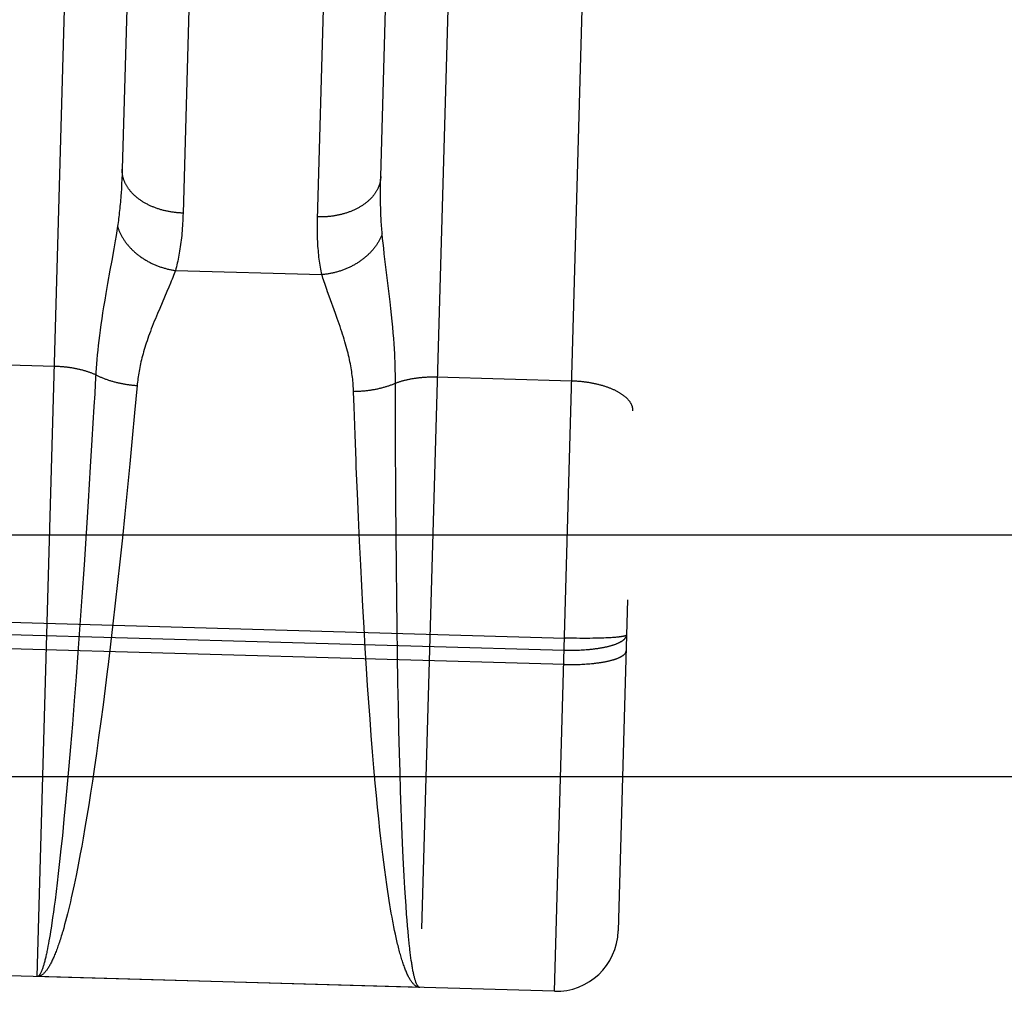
# Model space of a CAD drawing. Header units: inches. Extents: x 0 to 142, y 0 to 92.
# Tile 7 of 65: x 54.89 to 55.366, y 5.247 to 5.716. Entities that reach past the tile are written whole.
import ezdxf

# ---------------------------------------------------------------- set-up
doc = ezdxf.new("R2010")
doc.units = ezdxf.units.IN
doc.header["$LTSCALE"] = 7.824912
doc.header["$MEASUREMENT"] = 0
doc.linetypes.add('HIDDEN', pattern=[0.2, 0.1, -0.1])
doc.layers.get('0').update_dxf_attribs({"linetype": 'CONTINUOUS'})
doc.layers.add('02___PRT_ALL_AXES', color=7, linetype='CONTINUOUS')
doc.layers.add('DEFAULT_2', color=8, linetype='HIDDEN')

msp = doc.modelspace()

# ---------------------------------------------------------------- linework, layer by layer
at = {"color": 3, "linetype": 'Continuous'}
for p, q in [((34.33042, 5.46709), (57.17142, 5.46709)), ((57.28842, 5.35009), (34.21342, 5.35009))]:
    msp.add_line(p, q, dxfattribs=at)
at = {"layer": '02___PRT_ALL_AXES', "color": 8, "linetype": 'HIDDEN'}
msp.add_line((55.14865, 5.24655), (54.58388, 5.26259), dxfattribs=at)
at = {"layer": 'DEFAULT_2', "color": 8, "linetype": 'HIDDEN'}
for p, q in [((55.14865, 5.24655), (55.19933, 7.03083)), ((55.22846, 6.99999), (55.17949, 5.27568)), ((54.89875, 5.25364), (54.92177, 6.06411)), ((55.1067, 6.05886), (55.08368, 5.24839)), ((54.97905, 5.96763), (54.96925, 5.62255)), ((55.0342, 5.61944), (55.04399, 5.96446)), ((54.94856, 5.95086), (54.93984, 5.64378)), ((54.93984, 5.64378), (54.93977, 5.64135)), ((54.93967, 5.63898), (54.93956, 5.63665)), ((54.93977, 5.64135), (54.93967, 5.63898)), ((55.06469, 5.63543), (55.06473, 5.6378)), ((55.06473, 5.6378), (55.06479, 5.64023)), ((54.93956, 5.63665), (54.93944, 5.63438)), ((55.06466, 5.63082), (55.06467, 5.6331)), ((55.06467, 5.6331), (55.06469, 5.63543)), ((55.06468, 5.62859), (55.06466, 5.63082)), ((54.93726, 5.61399), (54.93689, 5.61167)), ((54.9376, 5.61619), (54.93726, 5.61399)), ((54.93648, 5.60923), (54.93581, 5.60532)), ((54.93689, 5.61167), (54.93648, 5.60923)), ((55.06568, 5.61034), (55.06546, 5.61256)), ((55.06592, 5.608), (55.06568, 5.61034)), ((54.93581, 5.60532), (54.9348, 5.59962)), ((55.06619, 5.60554), (55.06592, 5.608)), ((55.06648, 5.60295), (55.06619, 5.60554)), ((55.0668, 5.60022), (55.06648, 5.60295)), ((55.06927, 5.57973), (55.0668, 5.60022)), ((54.96555, 5.59483), (55.03635, 5.59282)), ((54.9328, 5.58854), (54.93194, 5.58363)), ((54.96236, 5.58672), (54.96147, 5.58464)), ((54.96318, 5.5887), (54.96236, 5.58672)), ((54.93139, 5.58043), (54.93088, 5.57732)), ((54.93194, 5.58363), (54.93139, 5.58043)), ((54.96147, 5.58464), (54.95798, 5.57653)), ((55.04287, 5.57411), (55.03984, 5.58241)), ((54.93088, 5.57732), (54.9304, 5.57433)), ((54.95798, 5.57653), (54.95693, 5.57403)), ((55.06964, 5.5765), (55.06927, 5.57973)), ((55.06997, 5.57337), (55.06964, 5.5765)), ((54.92996, 5.57144), (54.92956, 5.56868)), ((54.9304, 5.57433), (54.92996, 5.57144)), ((54.95693, 5.57403), (54.95588, 5.57153)), ((55.04378, 5.57157), (55.04287, 5.57411)), ((55.07028, 5.57035), (55.06997, 5.57337)), ((54.92919, 5.56602), (54.92886, 5.56347)), ((54.92956, 5.56868), (54.92919, 5.56602)), ((55.07056, 5.56745), (55.07028, 5.57035)), ((55.0708, 5.56467), (55.07056, 5.56745)), ((54.92856, 5.56101), (54.92829, 5.55862)), ((54.92886, 5.56347), (54.92856, 5.56101)), ((55.07102, 5.562), (55.0708, 5.56467)), ((55.0712, 5.55943), (55.07102, 5.562)), ((54.92804, 5.55631), (54.92782, 5.55405)), ((54.92829, 5.55862), (54.92804, 5.55631)), ((55.07136, 5.55695), (55.0712, 5.55943)), ((55.0715, 5.55456), (55.07136, 5.55695)), ((54.92763, 5.55184), (54.92745, 5.54967)), ((54.92782, 5.55405), (54.92763, 5.55184)), ((54.90713, 5.5485), (54.84174, 5.55035)), ((54.9273, 5.54755), (54.92717, 5.54546)), ((54.92745, 5.54967), (54.9273, 5.54755)), ((55.07174, 5.54885), (55.07166, 5.55109)), ((55.0718, 5.54665), (55.07174, 5.54885)), ((54.92717, 5.54546), (54.92685, 5.53988)), ((55.07184, 5.5445), (55.0718, 5.54665)), ((55.15702, 5.5414), (55.09164, 5.54325)), ((54.92685, 5.53988), (54.92658, 5.53527)), ((54.94707, 5.53924), (54.94587, 5.52604)), ((54.92658, 5.53527), (54.92621, 5.52904)), ((55.05189, 5.52898), (55.05164, 5.53627)), ((55.07188, 5.52959), (55.07187, 5.53423)), ((54.92621, 5.52904), (54.92574, 5.52111)), ((55.05237, 5.51544), (55.05189, 5.52898)), ((55.07189, 5.52332), (55.07188, 5.52959)), ((54.94587, 5.52604), (54.94473, 5.51388)), ((55.07191, 5.51696), (55.07189, 5.52332)), ((54.92574, 5.52111), (54.92526, 5.51306)), ((54.94473, 5.51388), (54.94353, 5.50137)), ((55.05284, 5.50301), (55.05237, 5.51544)), ((55.07194, 5.50727), (55.07191, 5.51696)), ((54.92526, 5.51306), (54.92445, 5.49994)), ((55.07201, 5.49242), (55.07194, 5.50727)), ((54.92445, 5.49994), (54.92341, 5.48321)), ((54.94353, 5.50137), (54.94228, 5.48858)), ((55.05297, 5.49985), (55.05284, 5.50301)), ((55.05349, 5.48704), (55.05297, 5.49985)), ((55.07206, 5.48405), (55.07201, 5.49242)), ((54.94228, 5.48858), (54.94113, 5.47721)), ((55.05398, 5.47564), (55.05349, 5.48704)), ((54.92341, 5.48321), (54.92242, 5.46795)), ((55.07218, 5.46711), (55.07206, 5.48405)), ((54.94113, 5.47721), (54.93995, 5.4657)), ((55.05451, 5.4641), (55.05398, 5.47564)), ((54.92242, 5.46795), (54.92141, 5.45258)), ((55.07231, 5.45172), (55.07218, 5.46711)), ((54.93995, 5.4657), (54.93872, 5.4541)), ((55.05507, 5.45246), (55.05451, 5.4641)), ((54.92141, 5.45258), (54.92036, 5.4372)), ((54.93872, 5.4541), (54.93764, 5.44412)), ((55.05558, 5.44244), (55.05507, 5.45246)), ((55.07248, 5.4363), (55.07231, 5.45172)), ((54.93764, 5.44412), (54.93653, 5.43413)), ((55.05611, 5.4324), (55.05558, 5.44244)), ((54.58746, 5.43329), (55.15392, 5.4172)), ((54.92036, 5.4372), (54.9194, 5.4236)), ((54.93653, 5.43413), (54.93539, 5.42416)), ((55.07265, 5.42264), (55.07248, 5.4363)), ((55.05668, 5.42238), (55.05611, 5.4324)), ((54.58814, 5.42744), (55.15333, 5.41139)), ((54.9194, 5.4236), (54.91843, 5.41013)), ((54.93539, 5.42416), (54.93423, 5.41424)), ((55.15356, 5.40447), (54.58836, 5.42052)), ((55.05727, 5.4124), (55.05668, 5.42238)), ((55.07286, 5.4091), (55.07265, 5.42264)), ((54.93423, 5.41424), (54.93304, 5.4044)), ((55.15769, 5.41712), (55.15602, 5.41715)), ((55.15935, 5.4171), (55.15769, 5.41712)), ((55.16099, 5.41708), (55.15935, 5.4171)), ((55.16261, 5.41707), (55.16099, 5.41708)), ((55.1642, 5.41707), (55.16261, 5.41707)), ((55.16575, 5.41708), (55.1642, 5.41707)), ((55.16727, 5.41709), (55.16575, 5.41708)), ((55.16838, 5.41711), (55.16727, 5.41709)), ((55.16946, 5.41713), (55.16838, 5.41711)), ((55.17052, 5.41716), (55.16946, 5.41713)), ((55.17154, 5.41719), (55.17052, 5.41716)), ((55.17254, 5.41723), (55.17154, 5.41719)), ((55.1735, 5.41727), (55.17254, 5.41723)), ((55.17442, 5.41731), (55.1735, 5.41727)), ((55.17502, 5.41734), (55.17442, 5.41731)), ((55.1756, 5.41737), (55.17502, 5.41734)), ((55.17616, 5.41741), (55.1756, 5.41737)), ((55.1767, 5.41744), (55.17616, 5.41741)), ((55.17723, 5.41748), (55.1767, 5.41744)), ((55.17774, 5.41752), (55.17723, 5.41748)), ((55.17823, 5.41757), (55.17774, 5.41752)), ((55.17869, 5.41761), (55.17823, 5.41757)), ((55.17914, 5.41765), (55.17869, 5.41761)), ((55.17957, 5.4177), (55.17914, 5.41765)), ((54.91843, 5.41013), (54.91756, 5.39844)), ((55.05789, 5.40249), (55.05727, 5.4124)), ((55.07309, 5.39569), (55.07286, 5.4091)), ((55.15333, 5.41139), (55.15417, 5.41137)), ((55.15417, 5.41137), (55.15501, 5.41135)), ((55.15501, 5.41135), (55.15585, 5.41135)), ((55.15585, 5.41135), (55.15669, 5.41134)), ((55.15669, 5.41134), (55.15753, 5.41135)), ((55.15753, 5.41135), (55.15836, 5.41136)), ((55.15836, 5.41136), (55.15919, 5.41138)), ((55.15919, 5.41138), (55.16001, 5.4114)), ((55.16001, 5.4114), (55.16083, 5.41144)), ((55.16083, 5.41144), (55.16164, 5.41147)), ((55.16164, 5.41147), (55.16245, 5.41152)), ((55.16245, 5.41152), (55.16325, 5.41157)), ((55.16325, 5.41157), (55.16404, 5.41163)), ((54.93304, 5.4044), (54.93264, 5.40111)), ((55.15356, 5.40447), (55.1544, 5.40445)), ((55.1544, 5.40445), (55.15524, 5.40444)), ((55.15524, 5.40444), (55.15608, 5.40444)), ((55.15608, 5.40444), (55.15691, 5.40444)), ((55.15691, 5.40444), (55.15775, 5.40444)), ((55.15775, 5.40444), (55.15858, 5.40445)), ((55.15858, 5.40445), (55.1594, 5.40447)), ((55.1594, 5.40447), (55.16022, 5.40449)), ((55.16022, 5.40449), (55.16104, 5.40452)), ((55.16104, 5.40452), (55.16185, 5.40456)), ((55.16185, 5.40456), (55.16265, 5.4046)), ((55.16265, 5.4046), (55.16345, 5.40464)), ((55.16345, 5.40464), (55.16423, 5.4047)), ((55.16423, 5.4047), (55.16501, 5.40475)), ((55.16501, 5.40475), (55.16578, 5.40482)), ((55.16578, 5.40482), (55.16654, 5.40489)), ((55.16654, 5.40489), (55.16729, 5.40496)), ((54.93264, 5.40111), (54.93162, 5.39295)), ((55.05843, 5.39425), (55.05789, 5.40249)), ((54.91756, 5.39844), (54.91667, 5.38692)), ((55.07331, 5.3841), (55.07309, 5.39569)), ((54.93162, 5.39295), (54.93059, 5.38488)), ((55.05899, 5.38608), (55.05843, 5.39425)), ((54.91667, 5.38692), (54.91577, 5.37563)), ((55.05958, 5.37801), (55.05899, 5.38608)), ((54.93059, 5.38488), (54.92954, 5.37693)), ((55.07357, 5.37275), (55.07331, 5.3841)), ((54.91577, 5.37563), (54.91487, 5.36463)), ((54.92954, 5.37693), (54.92847, 5.3691)), ((55.06018, 5.37006), (55.05958, 5.37801)), ((55.07384, 5.36167), (55.07357, 5.37275)), ((54.92847, 5.3691), (54.9274, 5.36143)), ((55.06081, 5.36224), (55.06018, 5.37006)), ((54.91487, 5.36463), (54.91409, 5.35547)), ((54.9274, 5.36143), (54.92631, 5.35391)), ((55.06145, 5.35458), (55.06081, 5.36224)), ((55.0741, 5.35243), (55.07384, 5.36167)), ((54.91409, 5.35547), (54.9133, 5.34657)), ((54.92631, 5.35391), (54.92544, 5.34803)), ((55.06212, 5.34709), (55.06145, 5.35458)), ((55.07437, 5.34346), (55.0741, 5.35243)), ((54.92544, 5.34803), (54.92456, 5.34226)), ((55.06266, 5.34122), (55.06212, 5.34709)), ((54.9133, 5.34657), (54.91252, 5.33797)), ((54.92456, 5.34226), (54.92367, 5.33663)), ((55.07467, 5.33478), (55.07437, 5.34346)), ((54.91252, 5.33797), (54.91173, 5.32967)), ((55.06322, 5.33548), (55.06266, 5.34122)), ((54.92367, 5.33663), (54.92277, 5.33112)), ((55.0638, 5.32987), (55.06322, 5.33548)), ((55.07498, 5.3264), (55.07467, 5.33478)), ((54.91173, 5.32967), (54.91094, 5.32172)), ((54.92277, 5.33112), (54.92188, 5.32576)), ((55.06438, 5.32439), (55.0638, 5.32987)), ((54.92188, 5.32576), (54.92097, 5.32055)), ((55.06483, 5.32038), (55.06438, 5.32439)), ((55.07514, 5.32233), (55.07498, 5.3264)), ((54.91094, 5.32172), (54.91028, 5.31536)), ((54.92097, 5.32055), (54.92029, 5.31674)), ((55.06529, 5.31645), (55.06483, 5.32038)), ((55.07549, 5.31446), (55.07514, 5.32233)), ((54.91028, 5.31536), (54.90963, 5.30926)), ((54.92029, 5.31674), (54.91961, 5.31303)), ((55.06575, 5.31261), (55.06529, 5.31645)), ((55.07579, 5.30818), (55.07549, 5.31446)), ((54.90963, 5.30926), (54.90897, 5.30343)), ((54.91893, 5.3094), (54.91824, 5.30587)), ((54.91961, 5.31303), (54.91893, 5.3094)), ((55.06622, 5.30886), (55.06575, 5.31261)), ((55.0667, 5.3052), (55.06622, 5.30886)), ((54.91824, 5.30587), (54.91756, 5.30244)), ((55.06718, 5.30164), (55.0667, 5.3052)), ((55.0761, 5.30216), (55.07579, 5.30818)), ((54.90897, 5.30343), (54.90845, 5.29897)), ((54.9171, 5.3002), (54.91664, 5.29802)), ((54.91756, 5.30244), (54.9171, 5.3002)), ((55.06767, 5.29817), (55.06718, 5.30164)), ((55.07643, 5.29641), (55.0761, 5.30216)), ((54.90793, 5.29469), (54.90741, 5.2906)), ((54.90845, 5.29897), (54.90793, 5.29469)), ((54.91618, 5.29587), (54.91572, 5.29378)), ((54.91664, 5.29802), (54.91618, 5.29587)), ((55.06817, 5.29481), (55.06767, 5.29817)), ((55.0685, 5.29262), (55.06817, 5.29481)), ((55.0767, 5.29202), (55.07643, 5.29641)), ((54.90741, 5.2906), (54.90703, 5.28767)), ((54.91526, 5.29173), (54.9148, 5.28973)), ((54.91572, 5.29378), (54.91526, 5.29173)), ((55.06884, 5.29048), (55.0685, 5.29262)), ((55.06918, 5.28838), (55.06884, 5.29048)), ((55.07698, 5.28782), (55.0767, 5.29202)), ((54.90703, 5.28767), (54.90664, 5.28484)), ((54.91388, 5.28587), (54.91342, 5.28402)), ((54.91434, 5.28778), (54.91388, 5.28587)), ((54.9148, 5.28973), (54.91434, 5.28778)), ((55.06953, 5.28633), (55.06918, 5.28838)), ((55.06987, 5.28434), (55.06953, 5.28633)), ((55.07727, 5.2838), (55.07698, 5.28782)), ((54.90626, 5.28212), (54.90588, 5.27953)), ((54.90664, 5.28484), (54.90626, 5.28212)), ((54.9125, 5.28046), (54.91204, 5.27876)), ((54.91296, 5.28222), (54.9125, 5.28046)), ((54.91342, 5.28402), (54.91296, 5.28222)), ((55.07022, 5.28238), (55.06987, 5.28434)), ((55.07058, 5.28048), (55.07022, 5.28238)), ((55.07749, 5.28092), (55.07727, 5.2838)), ((55.07772, 5.27815), (55.07749, 5.28092)), ((54.9055, 5.27704), (54.90524, 5.27545)), ((54.90588, 5.27953), (54.9055, 5.27704)), ((54.91204, 5.27876), (54.91158, 5.27711)), ((55.07147, 5.27595), (55.07111, 5.27772)), ((55.07184, 5.27422), (55.07147, 5.27595)), ((55.07795, 5.2755), (55.07772, 5.27815)), ((54.90449, 5.271), (54.90424, 5.26963)), ((54.90474, 5.27243), (54.90449, 5.271)), ((54.90499, 5.27392), (54.90474, 5.27243)), ((54.90524, 5.27545), (54.90499, 5.27392)), ((55.0722, 5.27255), (55.07184, 5.27422)), ((55.07257, 5.27093), (55.0722, 5.27255)), ((55.07819, 5.27296), (55.07795, 5.2755)), ((55.07835, 5.27133), (55.07819, 5.27296)), ((55.07851, 5.26975), (55.07835, 5.27133)), ((54.90399, 5.26831), (54.90375, 5.26704)), ((54.90424, 5.26963), (54.90399, 5.26831)), ((55.07868, 5.26823), (55.07851, 5.26975)), ((55.07919, 5.26399), (55.07902, 5.26535)), ((55.07936, 5.26268), (55.07919, 5.26399)), ((55.07954, 5.26143), (55.07936, 5.26268)), ((55.07971, 5.26024), (55.07954, 5.26143)), ((55.08368, 5.24839), (54.89875, 5.25364))]:
    msp.add_line(p, q, dxfattribs=at)
for points in [[(55.06479, 5.64023), (55.07352, 5.94731), (55.07356, 5.94852)], [(54.96925, 5.62255), (54.96883, 5.62257), (54.96841, 5.62259), (54.96799, 5.62261), (54.96757, 5.62263), (54.96715, 5.62266), (54.96673, 5.6227), (54.96632, 5.62274), (54.9659, 5.62278), (54.96548, 5.62282), (54.96507, 5.62287), (54.96465, 5.62293), (54.96424, 5.62298), (54.96383, 5.62305), (54.96341, 5.62311), (54.963, 5.62318), (54.96259, 5.62325), (54.96219, 5.62333), (54.96178, 5.62341), (54.96138, 5.6235), (54.96097, 5.62359), (54.96057, 5.62368), (54.96017, 5.62378), (54.95978, 5.62388), (54.95938, 5.62398), (54.95899, 5.62409), (54.9586, 5.6242), (54.95821, 5.62431), (54.95782, 5.62443), (54.95744, 5.62455), (54.95705, 5.62468), (54.95668, 5.62481), (54.9563, 5.62494), (54.95592, 5.62508), (54.95555, 5.62522), (54.95519, 5.62536), (54.95482, 5.62551), (54.95446, 5.62566), (54.9541, 5.62581), (54.95374, 5.62597), (54.95339, 5.62613), (54.95304, 5.62629), (54.95269, 5.62646), (54.95235, 5.62663), (54.95201, 5.6268), (54.95167, 5.62698), (54.95134, 5.62716), (54.95101, 5.62734), (54.95068, 5.62753), (54.95036, 5.62772), (54.95004, 5.62791), (54.94973, 5.62811), (54.94942, 5.6283), (54.94911, 5.6285), (54.94881, 5.62871), (54.94851, 5.62891), (54.94822, 5.62912), (54.94793, 5.62934), (54.94764, 5.62955), (54.94736, 5.62977), (54.94709, 5.62999), (54.94681, 5.63021), (54.94655, 5.63043), (54.94628, 5.63066), (54.94603, 5.63089), (54.94577, 5.63112), (54.94552, 5.63136), (54.94528, 5.63159), (54.94504, 5.63183), (54.94481, 5.63207), (54.94458, 5.63232), (54.94435, 5.63256), (54.94413, 5.63281), (54.94392, 5.63306), (54.94371, 5.63331), (54.9435, 5.63356), (54.94331, 5.63382), (54.94311, 5.63407), (54.94292, 5.63433), (54.94274, 5.63459), (54.94256, 5.63485), (54.94239, 5.63512), (54.94222, 5.63538), (54.94206, 5.63565), (54.9419, 5.63592), (54.94175, 5.63619), (54.94161, 5.63646), (54.94147, 5.63673), (54.94134, 5.637), (54.94121, 5.63728), (54.94108, 5.63755), (54.94097, 5.63783), (54.94086, 5.63811), (54.94075, 5.63838), (54.94065, 5.63866), (54.94056, 5.63894), (54.94047, 5.63922), (54.94038, 5.63951), (54.94031, 5.63979), (54.94024, 5.64007), (54.94017, 5.64035), (54.94011, 5.64064), (54.94006, 5.64092), (54.94001, 5.64121), (54.93997, 5.64149), (54.93993, 5.64178), (54.9399, 5.64206), (54.93988, 5.64235), (54.93986, 5.64263), (54.93985, 5.64292), (54.93984, 5.64321), (54.93984, 5.64349), (54.93984, 5.64378)], [(55.06479, 5.64023), (55.06478, 5.63994), (55.06477, 5.63966), (55.06474, 5.63937), (55.06471, 5.63909), (55.06468, 5.6388), (55.06464, 5.63852), (55.06459, 5.63824), (55.06454, 5.63795), (55.06448, 5.63767), (55.06442, 5.63739), (55.06435, 5.63711), (55.06427, 5.63683), (55.06419, 5.63655), (55.0641, 5.63627), (55.06401, 5.63599), (55.06391, 5.63572), (55.06381, 5.63544), (55.0637, 5.63517), (55.06358, 5.63489), (55.06346, 5.63462), (55.06333, 5.63435), (55.0632, 5.63408), (55.06306, 5.63382), (55.06292, 5.63355), (55.06277, 5.63328), (55.06262, 5.63302), (55.06245, 5.63276), (55.06229, 5.6325), (55.06212, 5.63224), (55.06194, 5.63198), (55.06176, 5.63173), (55.06157, 5.63147), (55.06138, 5.63122), (55.06118, 5.63097), (55.06098, 5.63073), (55.06077, 5.63048), (55.06056, 5.63024), (55.06034, 5.63), (55.06012, 5.62976), (55.05989, 5.62952), (55.05966, 5.62929), (55.05942, 5.62905), (55.05918, 5.62882), (55.05893, 5.6286), (55.05868, 5.62837), (55.05842, 5.62815), (55.05816, 5.62793), (55.05789, 5.62771), (55.05762, 5.6275), (55.05734, 5.62729), (55.05706, 5.62708), (55.05678, 5.62687), (55.05649, 5.62667), (55.0562, 5.62647), (55.0559, 5.62627), (55.0556, 5.62607), (55.0553, 5.62588), (55.05499, 5.62569), (55.05467, 5.62551), (55.05436, 5.62532), (55.05404, 5.62514), (55.05371, 5.62497), (55.05338, 5.62479), (55.05305, 5.62462), (55.05271, 5.62446), (55.05238, 5.62429), (55.05203, 5.62413), (55.05169, 5.62397), (55.05134, 5.62382), (55.05098, 5.62367), (55.05063, 5.62352), (55.05027, 5.62338), (55.04991, 5.62324), (55.04954, 5.6231), (55.04918, 5.62297), (55.0488, 5.62284), (55.04843, 5.62271), (55.04806, 5.62259), (55.04768, 5.62247), (55.0473, 5.62236), (55.04691, 5.62225), (55.04653, 5.62214), (55.04614, 5.62203), (55.04575, 5.62193), (55.04535, 5.62184), (55.04496, 5.62174), (55.04456, 5.62166), (55.04416, 5.62157), (55.04376, 5.62149), (55.04336, 5.62141), (55.04296, 5.62134), (55.04255, 5.62127), (55.04214, 5.6212), (55.04174, 5.62114), (55.04133, 5.62108), (55.04091, 5.62103), (55.0405, 5.62098), (55.04009, 5.62093), (55.03967, 5.62089), (55.03926, 5.62085), (55.03884, 5.62082), (55.03842, 5.62079), (55.03801, 5.62076), (55.03759, 5.62074), (55.03717, 5.62072), (55.03675, 5.62071), (55.03633, 5.6207), (55.03591, 5.62069), (55.03549, 5.62069), (55.03507, 5.62069), (55.03465, 5.6207), (55.03423, 5.62071)], [(54.93944, 5.63438), (54.9393, 5.63215), (54.93922, 5.63106), (54.93914, 5.62998), (54.93905, 5.62891), (54.93897, 5.62785), (54.93887, 5.62681), (54.93878, 5.62578), (54.93868, 5.62476), (54.93857, 5.62376), (54.93846, 5.62277), (54.93835, 5.62179), (54.93824, 5.62083), (54.93812, 5.61987), (54.93799, 5.61893), (54.93787, 5.61801), (54.93774, 5.61709), (54.9376, 5.61619)], [(55.06546, 5.61256), (55.06538, 5.61347), (55.0653, 5.61439), (55.06523, 5.61532), (55.06516, 5.61626), (55.06509, 5.61722), (55.06503, 5.61819), (55.06498, 5.61918), (55.06493, 5.62017), (55.06488, 5.62118), (55.06484, 5.6222), (55.0648, 5.62323), (55.06477, 5.62428), (55.06474, 5.62534), (55.06471, 5.62641), (55.06469, 5.62749), (55.06468, 5.62859)], [(54.96925, 5.62255), (54.96921, 5.62129), (54.96916, 5.62004), (54.96911, 5.61881), (54.96904, 5.61759), (54.96897, 5.61639), (54.96889, 5.61521), (54.9688, 5.61404), (54.9687, 5.61289), (54.96859, 5.61175), (54.96848, 5.61063), (54.96836, 5.60952), (54.96823, 5.60844), (54.96809, 5.60736), (54.96794, 5.6063), (54.96778, 5.60526), (54.96762, 5.60424), (54.96745, 5.60323), (54.96727, 5.60223), (54.96708, 5.60125), (54.96689, 5.60029), (54.96668, 5.59934), (54.96647, 5.59841), (54.96625, 5.59749), (54.96603, 5.59659), (54.96579, 5.5957), (54.96555, 5.59483)], [(55.03635, 5.59282), (55.03616, 5.5937), (55.03597, 5.5946), (55.0358, 5.59552), (55.03563, 5.59644), (55.03547, 5.59739), (55.03533, 5.59835), (55.03519, 5.59932), (55.03505, 5.60031), (55.03493, 5.60131), (55.03482, 5.60233), (55.03471, 5.60336), (55.03462, 5.60441), (55.03453, 5.60548), (55.03445, 5.60655), (55.03438, 5.60765), (55.03432, 5.60876), (55.03427, 5.60988), (55.03423, 5.61103), (55.0342, 5.61218), (55.03417, 5.61335), (55.03416, 5.61454), (55.03416, 5.61574), (55.03416, 5.61696), (55.03417, 5.6182), (55.0342, 5.61944)], [(54.9376, 5.61619), (54.93771, 5.61585), (54.93781, 5.61552), (54.93793, 5.61518), (54.93805, 5.61484), (54.93817, 5.61451), (54.9383, 5.61417), (54.93844, 5.61384), (54.93858, 5.61351), (54.93873, 5.61318), (54.93888, 5.61285), (54.93904, 5.61252), (54.9392, 5.61219), (54.93937, 5.61186), (54.93955, 5.61154), (54.93973, 5.61121), (54.93991, 5.61089), (54.9401, 5.61057), (54.9403, 5.61025), (54.9405, 5.60993), (54.94071, 5.60961), (54.94092, 5.6093), (54.94114, 5.60898), (54.94136, 5.60867), (54.94159, 5.60836), (54.94182, 5.60806), (54.94205, 5.60775), (54.9423, 5.60745), (54.94254, 5.60715), (54.9428, 5.60685), (54.94305, 5.60655), (54.94331, 5.60626), (54.94358, 5.60597), (54.94385, 5.60568), (54.94412, 5.60539), (54.9444, 5.60511), (54.94469, 5.60483), (54.94498, 5.60455), (54.94527, 5.60428), (54.94556, 5.604), (54.94587, 5.60373), (54.94617, 5.60347), (54.94648, 5.6032), (54.94679, 5.60294), (54.94711, 5.60268), (54.94743, 5.60243), (54.94776, 5.60218), (54.94808, 5.60193), (54.94842, 5.60169), (54.94875, 5.60144), (54.94909, 5.60121), (54.94943, 5.60097), (54.94978, 5.60074), (54.95013, 5.60051), (54.95048, 5.60029), (54.95084, 5.60007), (54.9512, 5.59985), (54.95156, 5.59964), (54.95193, 5.59943), (54.95229, 5.59923), (54.95266, 5.59902), (54.95304, 5.59883), (54.95341, 5.59863), (54.95379, 5.59844), (54.95418, 5.59826), (54.95456, 5.59808), (54.95495, 5.5979), (54.95533, 5.59773), (54.95572, 5.59756), (54.95612, 5.59739), (54.95651, 5.59723), (54.95691, 5.59708), (54.95731, 5.59692), (54.95771, 5.59678), (54.95811, 5.59663), (54.95851, 5.59649), (54.95892, 5.59636), (54.95933, 5.59623), (54.95974, 5.5961), (54.96015, 5.59598), (54.96056, 5.59587), (54.96097, 5.59575), (54.96138, 5.59565), (54.9618, 5.59554), (54.96221, 5.59545), (54.96263, 5.59535), (54.96304, 5.59526), (54.96346, 5.59518), (54.96388, 5.5951), (54.9643, 5.59502), (54.96472, 5.59495), (54.96513, 5.59489), (54.96555, 5.59483)], [(55.06546, 5.61256), (55.06534, 5.61223), (55.06522, 5.6119), (55.06508, 5.61157), (55.06495, 5.61124), (55.0648, 5.61091), (55.06465, 5.61059), (55.0645, 5.61026), (55.06434, 5.60994), (55.06417, 5.60961), (55.064, 5.60929), (55.06382, 5.60897), (55.06364, 5.60865), (55.06345, 5.60834), (55.06326, 5.60802), (55.06306, 5.60771), (55.06286, 5.6074), (55.06265, 5.60709), (55.06244, 5.60678), (55.06222, 5.60647), (55.06199, 5.60617), (55.06176, 5.60587), (55.06153, 5.60557), (55.06129, 5.60527), (55.06104, 5.60497), (55.0608, 5.60468), (55.06054, 5.60439), (55.06028, 5.6041), (55.06002, 5.60381), (55.05975, 5.60353), (55.05948, 5.60325), (55.0592, 5.60297), (55.05892, 5.60269), (55.05863, 5.60242), (55.05834, 5.60215), (55.05805, 5.60188), (55.05775, 5.60162), (55.05744, 5.60136), (55.05714, 5.6011), (55.05682, 5.60084), (55.05651, 5.60059), (55.05619, 5.60034), (55.05586, 5.6001), (55.05554, 5.59985), (55.05521, 5.59961), (55.05487, 5.59938), (55.05453, 5.59915), (55.05419, 5.59892), (55.05384, 5.59869), (55.0535, 5.59847), (55.05314, 5.59825), (55.05279, 5.59804), (55.05243, 5.59782), (55.05207, 5.59762), (55.0517, 5.59741), (55.05133, 5.59721), (55.05096, 5.59702), (55.05059, 5.59683), (55.05021, 5.59664), (55.04983, 5.59646), (55.04945, 5.59628), (55.04907, 5.5961), (55.04868, 5.59593), (55.04829, 5.59576), (55.0479, 5.5956), (55.04751, 5.59544), (55.04711, 5.59528), (55.04671, 5.59513), (55.04631, 5.59498), (55.04591, 5.59484), (55.04551, 5.5947), (55.0451, 5.59457), (55.0447, 5.59444), (55.04429, 5.59432), (55.04388, 5.5942), (55.04347, 5.59408), (55.04306, 5.59397), (55.04264, 5.59386), (55.04223, 5.59376), (55.04181, 5.59366), (55.04139, 5.59357), (55.04098, 5.59348), (55.04056, 5.5934), (55.04014, 5.59332), (55.03972, 5.59324), (55.0393, 5.59317), (55.03888, 5.59311), (55.03846, 5.59305), (55.03803, 5.59299), (55.03761, 5.59294), (55.03719, 5.5929), (55.03677, 5.59285), (55.03635, 5.59282)], [(54.9348, 5.59962), (54.93396, 5.59501), (54.9328, 5.58854)], [(54.96555, 5.59483), (54.96526, 5.59402), (54.96495, 5.59319), (54.96463, 5.59234), (54.96429, 5.59146), (54.96393, 5.59057), (54.96356, 5.58964), (54.96318, 5.5887)], [(55.03984, 5.58241), (55.03908, 5.58454), (55.03872, 5.58557), (55.03837, 5.58656), (55.03804, 5.58753), (55.03772, 5.58847), (55.03742, 5.58939), (55.03713, 5.59028), (55.03686, 5.59115), (55.03659, 5.59199), (55.03635, 5.59282)], [(54.95588, 5.57153), (54.95537, 5.57028), (54.95488, 5.56904), (54.95439, 5.56781), (54.95392, 5.5666), (54.95347, 5.56541), (54.95304, 5.56424), (54.95262, 5.56309), (54.95222, 5.56195), (54.95184, 5.56084), (54.95148, 5.55975), (54.95113, 5.55868), (54.9508, 5.55762), (54.95049, 5.55659), (54.9502, 5.55557), (54.94991, 5.55457), (54.94965, 5.55359), (54.9494, 5.55262), (54.94916, 5.55166), (54.94894, 5.55072), (54.94872, 5.54979), (54.94853, 5.54887), (54.94834, 5.54796), (54.94816, 5.54705), (54.948, 5.54616), (54.94785, 5.54527), (54.94771, 5.54439), (54.94758, 5.54352), (54.94746, 5.54265), (54.94735, 5.54179), (54.94725, 5.54094), (54.94715, 5.54009), (54.94707, 5.53924)], [(55.05164, 5.53627), (55.05161, 5.53712), (55.05157, 5.53798), (55.05151, 5.53883), (55.05145, 5.5397), (55.05138, 5.54057), (55.0513, 5.54145), (55.05121, 5.54234), (55.05111, 5.54323), (55.051, 5.54413), (55.05087, 5.54505), (55.05074, 5.54597), (55.05059, 5.5469), (55.05043, 5.54784), (55.05026, 5.54879), (55.05008, 5.54976), (55.04988, 5.55074), (55.04968, 5.55174), (55.04945, 5.55275), (55.04921, 5.55378), (55.04896, 5.55483), (55.04869, 5.5559), (55.04841, 5.55699), (55.04811, 5.55811), (55.04779, 5.55924), (55.04745, 5.5604), (55.0471, 5.56157), (55.04674, 5.56277), (55.04635, 5.56398), (55.04596, 5.56521), (55.04554, 5.56646), (55.04512, 5.56773), (55.04468, 5.56901), (55.04378, 5.57157)], [(55.07166, 5.55109), (55.07161, 5.55223), (55.0715, 5.55456)], [(54.92712, 5.54443), (54.92681, 5.54456), (54.92651, 5.54469), (54.9262, 5.54481), (54.92589, 5.54494), (54.92557, 5.54506), (54.92525, 5.54519), (54.92493, 5.54531), (54.92461, 5.54543), (54.92428, 5.54554), (54.92395, 5.54566), (54.92361, 5.54577), (54.92327, 5.54588), (54.92293, 5.54599), (54.92258, 5.54609), (54.92224, 5.5462), (54.92189, 5.5463), (54.92153, 5.5464), (54.92118, 5.5465), (54.92082, 5.5466), (54.92046, 5.54669), (54.92009, 5.54678), (54.91973, 5.54687), (54.91936, 5.54696), (54.91899, 5.54704), (54.91861, 5.54713), (54.91824, 5.54721), (54.91786, 5.54728), (54.91748, 5.54736), (54.9171, 5.54743), (54.91672, 5.54751), (54.91633, 5.54757), (54.91594, 5.54764), (54.91555, 5.54771), (54.91516, 5.54777), (54.91477, 5.54783), (54.91438, 5.54788), (54.91398, 5.54794), (54.91359, 5.54799), (54.91319, 5.54804), (54.91279, 5.54809), (54.91239, 5.54813), (54.91199, 5.54818), (54.91159, 5.54822), (54.91119, 5.54825), (54.91078, 5.54829), (54.91038, 5.54832), (54.90997, 5.54835), (54.90957, 5.54838), (54.90916, 5.54841), (54.90875, 5.54843), (54.90835, 5.54845), (54.90794, 5.54847), (54.90753, 5.54848), (54.90713, 5.5485)], [(54.92712, 5.54443), (54.92743, 5.54427), (54.92774, 5.54411), (54.92806, 5.54395), (54.92839, 5.5438), (54.92871, 5.54364), (54.92905, 5.54349), (54.92938, 5.54335), (54.92972, 5.5432), (54.93006, 5.54306), (54.93041, 5.54292), (54.93076, 5.54278), (54.93111, 5.54264), (54.93146, 5.5425), (54.93182, 5.54237), (54.93218, 5.54224), (54.93255, 5.54211), (54.93292, 5.54199), (54.93329, 5.54186), (54.93366, 5.54174), (54.93404, 5.54163), (54.93442, 5.54151), (54.9348, 5.5414), (54.93518, 5.54128), (54.93557, 5.54118), (54.93596, 5.54107), (54.93635, 5.54097), (54.93674, 5.54087), (54.93714, 5.54077), (54.93754, 5.54067), (54.93794, 5.54058), (54.93834, 5.54049), (54.93874, 5.5404), (54.93915, 5.54032), (54.93956, 5.54024), (54.93996, 5.54016), (54.94037, 5.54008), (54.94079, 5.54001), (54.9412, 5.53994), (54.94161, 5.53987), (54.94203, 5.5398), (54.94244, 5.53974), (54.94286, 5.53968), (54.94328, 5.53962), (54.9437, 5.53957), (54.94412, 5.53952), (54.94454, 5.53947), (54.94496, 5.53943), (54.94538, 5.53938), (54.94581, 5.53934), (54.94623, 5.53931), (54.94665, 5.53927), (54.94707, 5.53924)], [(55.07187, 5.53423), (55.07186, 5.54135), (55.07186, 5.54239), (55.07184, 5.5445)], [(55.09164, 5.54325), (55.09124, 5.54326), (55.09083, 5.54327), (55.09042, 5.54327), (55.09001, 5.54327), (55.08961, 5.54327), (55.0892, 5.54326), (55.08879, 5.54326), (55.08839, 5.54325), (55.08798, 5.54323), (55.08758, 5.54322), (55.08718, 5.5432), (55.08677, 5.54318), (55.08637, 5.54316), (55.08597, 5.54313), (55.08557, 5.54311), (55.08517, 5.54308), (55.08477, 5.54304), (55.08438, 5.54301), (55.08398, 5.54297), (55.08359, 5.54293), (55.0832, 5.54289), (55.08281, 5.54285), (55.08242, 5.5428), (55.08203, 5.54275), (55.08165, 5.5427), (55.08126, 5.54264), (55.08088, 5.54259), (55.0805, 5.54253), (55.08013, 5.54247), (55.07975, 5.5424), (55.07938, 5.54234), (55.07901, 5.54227), (55.07864, 5.5422), (55.07827, 5.54212), (55.07791, 5.54205), (55.07755, 5.54197), (55.07719, 5.54189), (55.07683, 5.54181), (55.07648, 5.54172), (55.07613, 5.54164), (55.07578, 5.54155), (55.07544, 5.54146), (55.0751, 5.54136), (55.07476, 5.54127), (55.07442, 5.54117), (55.07409, 5.54107), (55.07376, 5.54097), (55.07344, 5.54086), (55.07312, 5.54076), (55.0728, 5.54065), (55.07248, 5.54054), (55.07217, 5.54043), (55.07186, 5.54031)], [(55.07186, 5.54031), (55.07154, 5.54017), (55.07122, 5.54003), (55.07089, 5.53989), (55.07056, 5.53976), (55.07022, 5.53963), (55.06988, 5.53949), (55.06954, 5.53937), (55.06919, 5.53924), (55.06884, 5.53912), (55.06849, 5.53899), (55.06813, 5.53887), (55.06777, 5.53876), (55.06741, 5.53864), (55.06705, 5.53853), (55.06668, 5.53842), (55.06631, 5.53831), (55.06593, 5.53821), (55.06555, 5.53811), (55.06517, 5.53801), (55.06479, 5.53791), (55.06441, 5.53782), (55.06402, 5.53773), (55.06363, 5.53764), (55.06324, 5.53755), (55.06284, 5.53747), (55.06245, 5.53739), (55.06205, 5.53731), (55.06165, 5.53723), (55.06124, 5.53716), (55.06084, 5.53709), (55.06043, 5.53702), (55.06002, 5.53696), (55.05961, 5.5369), (55.0592, 5.53684), (55.05879, 5.53678), (55.05838, 5.53673), (55.05796, 5.53668), (55.05755, 5.53663), (55.05713, 5.53659), (55.05671, 5.53655), (55.05629, 5.53651), (55.05587, 5.53647), (55.05545, 5.53644), (55.05503, 5.53641), (55.05461, 5.53638), (55.05418, 5.53636), (55.05376, 5.53634), (55.05334, 5.53632), (55.05291, 5.5363), (55.05249, 5.53629), (55.05207, 5.53628), (55.05164, 5.53627)], [(55.18663, 5.52696), (55.18663, 5.52715), (55.18663, 5.52734), (55.18662, 5.52753), (55.1866, 5.52772), (55.18658, 5.52791), (55.18655, 5.5281), (55.18652, 5.5283), (55.18648, 5.52849), (55.18644, 5.52868), (55.18639, 5.52887), (55.18633, 5.52906), (55.18627, 5.52925), (55.1862, 5.52944), (55.18613, 5.52963), (55.18605, 5.52982), (55.18596, 5.53), (55.18587, 5.53019), (55.18577, 5.53038), (55.18567, 5.53057), (55.18556, 5.53075), (55.18545, 5.53094), (55.18533, 5.53113), (55.1852, 5.53131), (55.18507, 5.53149), (55.18493, 5.53168), (55.18479, 5.53186), (55.18464, 5.53204), (55.18449, 5.53222), (55.18433, 5.5324), (55.18417, 5.53258), (55.184, 5.53276), (55.18382, 5.53294), (55.18364, 5.53312), (55.18346, 5.53329), (55.18327, 5.53346), (55.18307, 5.53364), (55.18287, 5.53381), (55.18266, 5.53398), (55.18245, 5.53415), (55.18224, 5.53432), (55.18201, 5.53449), (55.18179, 5.53465), (55.18156, 5.53482), (55.18132, 5.53498), (55.18108, 5.53514), (55.18083, 5.5353), (55.18058, 5.53546), (55.18032, 5.53562), (55.18006, 5.53577), (55.1798, 5.53593), (55.17953, 5.53608), (55.17926, 5.53623), (55.17898, 5.53638), (55.17869, 5.53653), (55.17841, 5.53667), (55.17812, 5.53682), (55.17782, 5.53696), (55.17752, 5.5371), (55.17722, 5.53724), (55.17691, 5.53737), (55.1766, 5.53751), (55.17628, 5.53764), (55.17596, 5.53777), (55.17564, 5.5379), (55.17531, 5.53803), (55.17498, 5.53815), (55.17464, 5.53828), (55.17431, 5.5384), (55.17396, 5.53852), (55.17362, 5.53863), (55.17327, 5.53875), (55.17292, 5.53886), (55.17256, 5.53897), (55.17221, 5.53908), (55.17185, 5.53919), (55.17148, 5.53929), (55.17112, 5.53939), (55.17075, 5.53949), (55.17037, 5.53959), (55.17, 5.53968), (55.16962, 5.53977), (55.16924, 5.53986), (55.16886, 5.53995), (55.16847, 5.54004), (55.16808, 5.54012), (55.16769, 5.5402), (55.1673, 5.54028), (55.16691, 5.54035), (55.16651, 5.54043), (55.16611, 5.5405), (55.16571, 5.54057), (55.16531, 5.54063), (55.16491, 5.54069), (55.1645, 5.54075), (55.1641, 5.54081), (55.16369, 5.54087), (55.16328, 5.54092), (55.16287, 5.54097), (55.16246, 5.54102), (55.16204, 5.54106), (55.16163, 5.54111), (55.16121, 5.54114), (55.1608, 5.54118), (55.16038, 5.54122), (55.15996, 5.54125), (55.15954, 5.54128), (55.15912, 5.5413), (55.15871, 5.54133), (55.15829, 5.54135), (55.15787, 5.54137), (55.15744, 5.54138), (55.15702, 5.5414)], [(55.16404, 5.41163), (55.16443, 5.41166), (55.16483, 5.41169), (55.16521, 5.41172), (55.1656, 5.41176), (55.16598, 5.4118), (55.16637, 5.41184), (55.16675, 5.41188), (55.16712, 5.41192), (55.1675, 5.41196), (55.16787, 5.41201), (55.16824, 5.41205), (55.1686, 5.4121), (55.16896, 5.41215), (55.16932, 5.4122), (55.16968, 5.41225), (55.17003, 5.41231), (55.17038, 5.41236), (55.17073, 5.41242), (55.17107, 5.41248), (55.17141, 5.41254), (55.17175, 5.4126), (55.17208, 5.41266), (55.17241, 5.41272), (55.17273, 5.41279), (55.17306, 5.41285), (55.17337, 5.41292), (55.17369, 5.41299), (55.174, 5.41306), (55.1743, 5.41313), (55.17461, 5.4132), (55.1749, 5.41328), (55.1752, 5.41335), (55.17549, 5.41343), (55.17577, 5.41351), (55.17605, 5.41359), (55.17633, 5.41367), (55.1766, 5.41375), (55.17687, 5.41383), (55.17713, 5.41391), (55.17739, 5.414), (55.17764, 5.41409), (55.17789, 5.41417), (55.17813, 5.41426), (55.17837, 5.41435), (55.1786, 5.41444), (55.17883, 5.41453), (55.17906, 5.41462), (55.17928, 5.41472), (55.17949, 5.41481), (55.1797, 5.41491), (55.1799, 5.415), (55.1801, 5.4151), (55.18029, 5.4152), (55.18048, 5.4153), (55.18067, 5.41539), (55.18084, 5.4155), (55.18102, 5.4156), (55.18118, 5.4157), (55.18134, 5.4158), (55.1815, 5.4159), (55.18165, 5.41601), (55.18179, 5.41611), (55.18193, 5.41622), (55.18207, 5.41633), (55.18219, 5.41643), (55.18232, 5.41654), (55.18243, 5.41665), (55.18255, 5.41676), (55.18265, 5.41687), (55.18275, 5.41698), (55.18284, 5.41709), (55.18293, 5.4172), (55.18301, 5.41731), (55.18309, 5.41742), (55.18316, 5.41753), (55.18323, 5.41765), (55.18329, 5.41776), (55.18334, 5.41787), (55.18339, 5.41799), (55.18343, 5.4181), (55.18346, 5.41822), (55.18349, 5.41833), (55.18352, 5.41845), (55.18354, 5.41856), (55.18355, 5.41868), (55.18355, 5.41879)], [(55.18355, 5.41879), (55.18355, 5.41876), (55.18354, 5.41873), (55.18352, 5.41869), (55.1835, 5.41866), (55.18348, 5.41863), (55.18344, 5.41859), (55.1834, 5.41856), (55.18336, 5.41853), (55.18331, 5.41849), (55.18325, 5.41846), (55.18319, 5.41843), (55.18312, 5.4184), (55.18304, 5.41837), (55.18296, 5.41834), (55.18288, 5.4183), (55.18279, 5.41827), (55.18269, 5.41824), (55.18259, 5.41821), (55.18248, 5.41818), (55.18236, 5.41815), (55.18224, 5.41812), (55.18212, 5.4181), (55.18199, 5.41807), (55.18185, 5.41804), (55.18171, 5.41801), (55.18156, 5.41798), (55.1814, 5.41796), (55.18125, 5.41793), (55.18108, 5.4179), (55.18091, 5.41788), (55.18074, 5.41785), (55.18055, 5.41782), (55.18037, 5.4178), (55.18018, 5.41777), (55.17998, 5.41775), (55.17978, 5.41772), (55.17957, 5.4177)], [(55.15602, 5.41715), (55.15434, 5.41719), (55.15392, 5.4172)], [(55.16729, 5.40496), (55.16767, 5.405), (55.16803, 5.40504), (55.1684, 5.40508), (55.16876, 5.40513), (55.16912, 5.40517), (55.16948, 5.40522), (55.16983, 5.40527), (55.17018, 5.40532), (55.17053, 5.40537), (55.17087, 5.40542), (55.17121, 5.40547), (55.17154, 5.40552), (55.17188, 5.40558), (55.17221, 5.40563), (55.17253, 5.40569), (55.17285, 5.40575), (55.17317, 5.40581), (55.17348, 5.40587), (55.17379, 5.40593), (55.1741, 5.406), (55.1744, 5.40606), (55.1747, 5.40613), (55.17499, 5.4062), (55.17528, 5.40626), (55.17556, 5.40633), (55.17584, 5.4064), (55.17612, 5.40648), (55.17639, 5.40655), (55.17666, 5.40662), (55.17692, 5.4067), (55.17718, 5.40677), (55.17743, 5.40685), (55.17768, 5.40693), (55.17792, 5.407), (55.17816, 5.40708), (55.1784, 5.40716), (55.17862, 5.40725), (55.17885, 5.40733), (55.17907, 5.40741), (55.17928, 5.4075), (55.17949, 5.40758), (55.17969, 5.40767), (55.17989, 5.40775), (55.18008, 5.40784), (55.18027, 5.40793), (55.18046, 5.40802), (55.18063, 5.40811), (55.1808, 5.4082), (55.18097, 5.40829), (55.18113, 5.40838), (55.18129, 5.40847), (55.18144, 5.40857), (55.18158, 5.40866), (55.18172, 5.40876), (55.18185, 5.40885), (55.18198, 5.40895), (55.1821, 5.40904), (55.18222, 5.40914), (55.18233, 5.40924), (55.18244, 5.40934), (55.18254, 5.40943), (55.18263, 5.40953), (55.18272, 5.40963), (55.1828, 5.40973), (55.18288, 5.40983), (55.18295, 5.40993), (55.18301, 5.41003), (55.18307, 5.41014), (55.18312, 5.41024), (55.18317, 5.41034), (55.18321, 5.41044), (55.18325, 5.41054), (55.18328, 5.41065), (55.1833, 5.41075), (55.18332, 5.41085), (55.18333, 5.41096), (55.18333, 5.41106)], [(55.07111, 5.27772), (55.07075, 5.27955), (55.07058, 5.28048)], [(54.91158, 5.27711), (54.91112, 5.27551), (54.91089, 5.27474), (54.91066, 5.27397), (54.91043, 5.27322), (54.9102, 5.27248), (54.90997, 5.27175), (54.90974, 5.27104), (54.90951, 5.27034), (54.90928, 5.26966), (54.90905, 5.26899), (54.90882, 5.26833), (54.90859, 5.26769), (54.90836, 5.26706), (54.90813, 5.26644), (54.90791, 5.26584), (54.90768, 5.26526), (54.90745, 5.26468), (54.90722, 5.26412), (54.90699, 5.26358), (54.90677, 5.26305), (54.90654, 5.26253), (54.90631, 5.26203), (54.90608, 5.26154), (54.90586, 5.26107), (54.90563, 5.26061), (54.9054, 5.26016), (54.90518, 5.25973), (54.90495, 5.25931), (54.90473, 5.25891), (54.9045, 5.25853), (54.90428, 5.25815), (54.90405, 5.25779), (54.90383, 5.25745), (54.9036, 5.25712), (54.90338, 5.25681), (54.90315, 5.25651), (54.90293, 5.25623), (54.90271, 5.25596), (54.90248, 5.2557), (54.90226, 5.25546), (54.90204, 5.25524), (54.90182, 5.25502), (54.9016, 5.25483), (54.90138, 5.25465), (54.90115, 5.25448), (54.90093, 5.25433), (54.90071, 5.2542), (54.90049, 5.25407), (54.90027, 5.25397), (54.90006, 5.25388), (54.89984, 5.2538), (54.89962, 5.25374), (54.8994, 5.25369), (54.89918, 5.25366), (54.89897, 5.25365), (54.89875, 5.25364)], [(55.08368, 5.24839), (55.08346, 5.24841), (55.08324, 5.24843), (55.08303, 5.24848), (55.08281, 5.24854), (55.0826, 5.24861), (55.08239, 5.2487), (55.08217, 5.2488), (55.08196, 5.24892), (55.08175, 5.24905), (55.08154, 5.2492), (55.08132, 5.24937), (55.08111, 5.24954), (55.0809, 5.24974), (55.08069, 5.24994), (55.08048, 5.25017), (55.08027, 5.2504), (55.08007, 5.25066), (55.07986, 5.25092), (55.07965, 5.25121), (55.07944, 5.2515), (55.07924, 5.25181), (55.07903, 5.25214), (55.07883, 5.25248), (55.07862, 5.25284), (55.07842, 5.25321), (55.07821, 5.25359), (55.07801, 5.25399), (55.07781, 5.2544), (55.07761, 5.25483), (55.0774, 5.25528), (55.0772, 5.25573), (55.077, 5.2562), (55.0768, 5.25669), (55.0766, 5.25719), (55.07641, 5.25771), (55.07621, 5.25823), (55.07601, 5.25878), (55.07581, 5.25933), (55.07562, 5.25991), (55.07542, 5.26049), (55.07523, 5.26109), (55.07503, 5.2617), (55.07484, 5.26233), (55.07465, 5.26297), (55.07446, 5.26363), (55.07426, 5.2643), (55.07407, 5.26498), (55.07388, 5.26568), (55.07369, 5.26639), (55.07351, 5.26711), (55.07332, 5.26785), (55.07313, 5.2686), (55.07294, 5.26936), (55.07276, 5.27014), (55.07257, 5.27093)], [(54.90375, 5.26704), (54.9035, 5.26583), (54.90338, 5.26524), (54.90326, 5.26467), (54.90313, 5.26412), (54.90301, 5.26357), (54.90289, 5.26305), (54.90277, 5.26253), (54.90265, 5.26203), (54.90253, 5.26155), (54.90241, 5.26107), (54.90229, 5.26062), (54.90217, 5.26017), (54.90205, 5.25975), (54.90193, 5.25933), (54.90181, 5.25893), (54.9017, 5.25854), (54.90158, 5.25817), (54.90146, 5.25782), (54.90134, 5.25747), (54.90123, 5.25715), (54.90111, 5.25683), (54.90099, 5.25653), (54.90088, 5.25625), (54.90076, 5.25598), (54.90065, 5.25573), (54.90053, 5.25549), (54.90042, 5.25526), (54.9003, 5.25505), (54.90019, 5.25485), (54.90008, 5.25467), (54.89997, 5.25451), (54.89985, 5.25435), (54.89974, 5.25422), (54.89963, 5.25409), (54.89952, 5.25399), (54.89941, 5.25389), (54.8993, 5.25381), (54.89919, 5.25375), (54.89908, 5.2537), (54.89897, 5.25367), (54.89886, 5.25365), (54.89875, 5.25364)], [(55.07902, 5.26535), (55.07885, 5.26676), (55.07876, 5.26749), (55.07868, 5.26823)], [(55.08368, 5.24839), (55.08357, 5.2484), (55.08346, 5.24843), (55.08335, 5.24847), (55.08325, 5.24852), (55.08314, 5.24859), (55.08303, 5.24868), (55.08293, 5.24878), (55.08282, 5.24889), (55.08272, 5.24902), (55.08262, 5.24916), (55.08251, 5.24932), (55.08241, 5.24949), (55.08231, 5.24968), (55.0822, 5.24988), (55.0821, 5.2501), (55.082, 5.25033), (55.0819, 5.25058), (55.0818, 5.25084), (55.0817, 5.25111), (55.0816, 5.25141), (55.0815, 5.25171), (55.0814, 5.25203), (55.08131, 5.25236), (55.08121, 5.25271), (55.08111, 5.25307), (55.08101, 5.25345), (55.08092, 5.25384), (55.08082, 5.25425), (55.08073, 5.25467), (55.08063, 5.25511), (55.08054, 5.25555), (55.08045, 5.25602), (55.08035, 5.2565), (55.08026, 5.25699), (55.08017, 5.25749), (55.08008, 5.25801), (55.07998, 5.25855), (55.07989, 5.2591), (55.0798, 5.25966), (55.07971, 5.26024)]]:
    msp.add_lwpolyline(points, dxfattribs=at)
msp.add_arc((55.1495, 5.27654), 0.03, 268.3731, 358.3731, dxfattribs=at)

doc.saveas('drawing.dxf')
